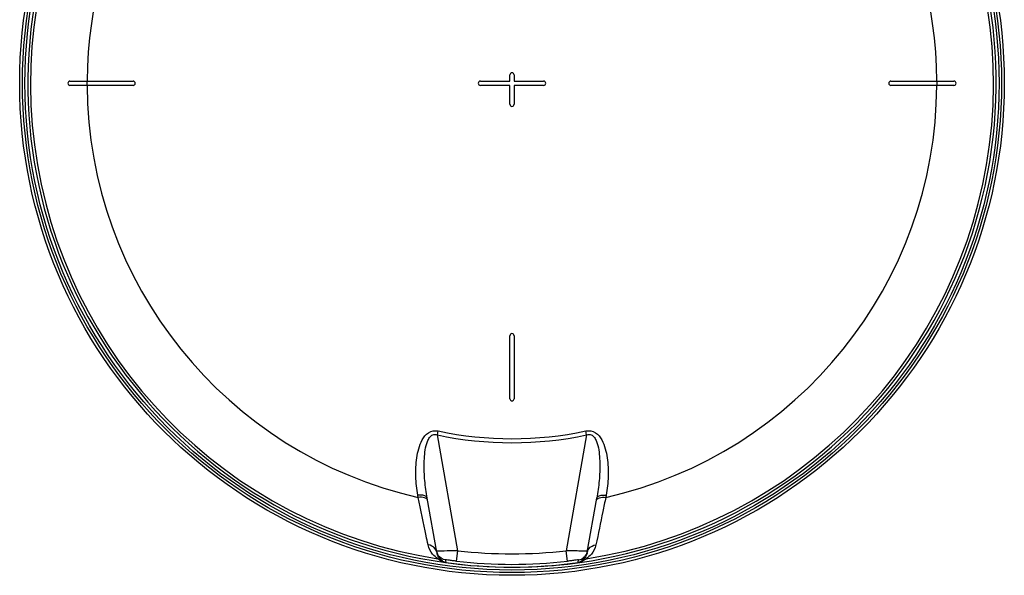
# Model space of a CAD drawing. Header units: millimetres. Extents: x 0 to 297, y 0 to 210.
# Tile 21 of 29: x 189 to 255, y 124 to 161. Entities that reach past the tile are written whole.
import ezdxf

# ---------------------------------------------------------------- set-up
doc = ezdxf.new("R2010")
doc.units = ezdxf.units.MM
doc.header["$LTSCALE"] = 16.335
doc.layers.get('0').update_dxf_attribs({"linetype": 'CONTINUOUS'})
doc.layers.add('08_SURFACES', color=7, linetype='CONTINUOUS')

msp = doc.modelspace()

# ---------------------------------------------------------------- linework, layer by layer
at = {"color": 9, "linetype": 'Continuous'}
for p, q in [((217.287, 133.068), (217.344, 133.334)), ((218.66, 125.283), (217.287, 133.068)), ((227.315, 133.068), (225.943, 125.283)), ((227.315, 133.068), (227.259, 133.334)), ((216.001, 128.867), (215.975, 129.015)), ((228.627, 129.015), (228.601, 128.867)), ((217.231, 125.242), (217.231, 125.242)), ((217.379, 125.249), (217.37, 125.249)), ((218.578, 124.581), (218.66, 125.283)), ((226.024, 124.581), (225.943, 125.283)), ((227.233, 125.249), (227.224, 125.249)), ((217.83, 124.664), (217.838, 124.62)), ((217.836, 124.631), (217.838, 124.62)), ((217.838, 124.62), (217.86, 124.496)), ((217.86, 124.496), (217.862, 124.485)), ((217.86, 124.496), (217.862, 124.485)), ((217.862, 124.485), (217.862, 124.485)), ((226.74, 124.485), (226.757, 124.58)), ((226.74, 124.485), (226.74, 124.485)), ((226.757, 124.58), (226.765, 124.621)), ((226.757, 124.58), (226.765, 124.621)), ((226.765, 124.621), (226.773, 124.664)), ((226.765, 124.621), (226.767, 124.631)), ((226.767, 124.631), (226.773, 124.664))]:
    msp.add_line(p, q, dxfattribs=at)
at = {"color": 7, "linetype": 'Continuous'}
for p, q in [((217.242, 125.181), (216.6, 128.823)), ((227.361, 125.181), (228.003, 128.823)), ((227.361, 125.181), (227.358, 125.168)), ((217.828, 124.49), (217.862, 124.485))]:
    msp.add_line(p, q, dxfattribs=at)
for radius in [33.08, 32.727]:
    msp.add_circle((222.301, 156.709), radius, dxfattribs=at)
at = {"color": 9, "linetype": 'Continuous'}
msp.add_circle((222.301, 156.709), 32.893, dxfattribs=at)
at = {"color": 7, "linetype": 'Continuous'}
for centre, radius, start, end in [((222.301, 156.709), 32.529, 262.15697, 262.09551), ((217.916, 125.363), 0.696, 190.01286, 195.05423), ((217.936, 125.368), 0.717, 195.07024, 205.97113), ((217.934, 125.367), 0.714, 205.96511, 210.02878)]:
    msp.add_arc(centre, radius, start, end, dxfattribs=at)
at = {"color": 9, "linetype": 'Continuous'}
for centre, radius, start, end in [((222.301, 156.709), 32.356, 113.58727, 261.13404), ((222.301, 156.709), 32.356, 278.86596, 66.41273), ((222.301, 156.709), 24.167, 258.02551, 281.97449), ((222.301, 156.709), 23.895, 258.02552, 281.97449), ((216.716, 125.088), 0.534, 10.04016, 19.29884), ((218.037, 125.321), 0.807, 190.00013, 191.32724), ((218.045, 125.323), 0.816, 191.34355, 199.58361), ((218.051, 125.325), 0.822, 199.57812, 201.00932), ((218.333, 96.242), 29.023, 91.57152, 91.88463), ((222.301, 156.709), 31.636, 263.39023, 276.60977), ((226.472, 102.604), 22.658, 88.09732, 88.29617), ((226.849, 113.93), 11.326, 87.87385, 88.05714), ((227.057, 119.464), 5.788, 87.45271, 87.89584), ((226.563, 125.322), 0.81, 346.18156, 349.03189), ((226.686, 125.363), 0.696, 344.94576, 349.98714), ((227.886, 125.088), 0.534, 160.70114, 169.95985), ((217.928, 125.363), 0.707, 210.03209, 211.54535), ((218.122, 125.186), 0.769, 224.86479, 227.5823), ((222.301, 156.709), 32.528, 262.15693, 277.84307), ((222.301, 156.709), 32.343, 263.39023, 276.60977), ((226.539, 125.943), 1.472, 277.83419, 277.96976), ((226.479, 125.187), 0.771, 312.61073, 315.13254)]:
    msp.add_arc(centre, radius, start, end, dxfattribs=at)
for points, knots in [([(215.975, 129.015), (215.903, 129.427), (215.812, 130.263), (215.849, 131.316), (216.014, 132.145), (216.239, 132.742), (216.64, 133.29), (217.126, 133.38), (217.344, 133.334)], [0, 0, 0, 0, 0.246511, 0.49364, 0.617804, 0.742618, 0.869098, 1, 1, 1, 1]), ([(216.6, 128.823), (216.531, 129.21), (216.427, 129.991), (216.383, 130.977), (216.426, 131.764), (216.499, 132.252), (216.614, 132.63), (216.742, 132.895), (216.969, 133.12), (217.193, 133.104), (217.287, 133.068)], [0, 0, 0, 0, 0.24961, 0.499267, 0.624122, 0.748871, 0.811251, 0.873638, 0.936138, 1, 1, 1, 1]), ([(227.259, 133.334), (227.476, 133.38), (227.963, 133.29), (228.364, 132.742), (228.588, 132.145), (228.753, 131.316), (228.791, 130.263), (228.7, 129.427), (228.627, 129.015)], [0, 0, 0, 0, 0.130887, 0.257393, 0.38221, 0.506372, 0.753496, 1, 1, 1, 1]), ([(227.315, 133.068), (227.409, 133.104), (227.633, 133.12), (227.86, 132.895), (227.988, 132.63), (228.103, 132.252), (228.177, 131.764), (228.22, 130.977), (228.176, 129.991), (228.071, 129.21), (228.003, 128.823)], [0, 0, 0, 0, 0.063812, 0.126362, 0.188762, 0.251144, 0.375892, 0.500745, 0.750396, 1, 1, 1, 1]), ([(216.6, 128.823), (216.593, 128.859), (216.515, 128.963), (216.28, 129.024), (216.087, 129.026), (215.975, 129.015)], [0, 0, 0, 0, 0.161009, 0.514231, 1, 1, 1, 1]), ([(228.003, 128.823), (228.009, 128.859), (228.088, 128.963), (228.322, 129.024), (228.516, 129.026), (228.627, 129.015)], [0, 0, 0, 0, 0.161009, 0.514231, 1, 1, 1, 1]), ([(216.529, 128.794), (216.498, 128.813), (216.33, 128.88), (216.144, 128.881), (216.001, 128.867)], [0, 0, 0, 0, 0.199818, 1, 1, 1, 1]), ([(216.657, 125.673), (216.615, 125.879), (216.399, 126.945), (216.18, 128.009), (216.001, 128.867)], [0, 0, 0, 0, 0.193487, 1, 1, 1, 1]), ([(228.601, 128.867), (228.535, 128.549), (228.314, 127.485), (228.097, 126.42), (227.945, 125.673)], [0, 0, 0, 0, 0.299318, 1, 1, 1, 1]), ([(228.074, 128.794), (228.105, 128.813), (228.272, 128.88), (228.459, 128.881), (228.601, 128.867)], [0, 0, 0, 0, 0.199818, 1, 1, 1, 1]), ([(217.314, 124.74), (217.192, 124.833), (216.884, 125.074), (216.703, 125.444), (216.657, 125.673)], [0, 0, 0, 0, 0.397742, 1, 1, 1, 1]), ([(217.237, 125.243), (217.235, 125.243), (217.234, 125.242), (217.232, 125.242), (217.231, 125.242)], [0, 0, 0, 0, 0.678194, 1, 1, 1, 1]), ([(217.281, 125.246), (217.272, 125.245), (217.257, 125.244), (217.242, 125.243), (217.237, 125.243)], [0, 0, 0, 0, 0.621085, 1, 1, 1, 1]), ([(217.37, 125.249), (217.353, 125.249), (217.324, 125.247), (217.294, 125.246), (217.281, 125.246)], [0, 0, 0, 0, 0.560276, 1, 1, 1, 1]), ([(218.66, 125.283), (218.553, 125.28), (218.179, 125.271), (217.805, 125.262), (217.537, 125.254)], [0, 0, 0, 0, 0.284404, 1, 1, 1, 1]), ([(227.145, 125.252), (227.069, 125.254), (226.668, 125.265), (226.267, 125.275), (225.943, 125.283)], [0, 0, 0, 0, 0.19083, 1, 1, 1, 1]), ([(227.35, 125.128), (227.321, 125.01), (227.232, 124.823), (227.079, 124.697), (227.026, 124.644)], [0, 0, 0, 0, 0.616482, 1, 1, 1, 1]), ([(227.945, 125.673), (227.899, 125.444), (227.718, 125.074), (227.41, 124.833), (227.288, 124.74)], [0, 0, 0, 0, 0.602373, 1, 1, 1, 1]), ([(227.372, 125.242), (227.372, 125.246), (227.339, 125.239), (227.328, 125.245), (227.314, 125.246)], [0, 0, 0, 0, 0.25064, 1, 1, 1, 1]), ([(217.577, 124.644), (217.56, 124.66), (217.432, 124.761), (217.333, 124.901), (217.283, 125.031)], [0, 0, 0, 0, 0.146897, 1, 1, 1, 1]), ([(217.767, 124.502), (217.7, 124.519), (217.538, 124.578), (217.393, 124.674), (217.314, 124.74)], [0, 0, 0, 0, 0.399904, 1, 1, 1, 1]), ([(217.862, 124.485), (217.841, 124.488), (217.796, 124.499), (217.753, 124.516), (217.731, 124.528)], [0, 0, 0, 0, 0.464959, 1, 1, 1, 1]), ([(217.828, 124.49), (217.816, 124.492), (217.796, 124.496), (217.775, 124.5), (217.767, 124.502)], [0, 0, 0, 0, 0.573206, 1, 1, 1, 1]), ([(218.578, 124.581), (218.485, 124.592), (218.318, 124.607), (218.065, 124.653), (217.957, 124.632), (217.826, 124.684), (217.83, 124.664)], [0, 0, 0, 0, 0.372921, 0.696586, 0.920371, 1, 1, 1, 1]), ([(226.773, 124.664), (226.776, 124.684), (226.645, 124.631), (226.538, 124.653), (226.284, 124.607), (226.117, 124.592), (226.024, 124.581)], [0, 0, 0, 0, 0.079736, 0.303788, 0.627303, 1, 1, 1, 1]), ([(227.001, 124.62), (226.99, 124.61), (226.917, 124.546), (226.825, 124.497), (226.744, 124.486)], [0, 0, 0, 0, 0.155406, 1, 1, 1, 1]), ([(227.288, 124.74), (227.265, 124.72), (227.115, 124.603), (226.933, 124.518), (226.775, 124.49)], [0, 0, 0, 0, 0.15669, 1, 1, 1, 1])]:
    msp.add_open_spline(points, degree=3, knots=knots, dxfattribs=at)
for points in [[(216.626, 128.673), (216.617, 128.724), (216.573, 128.768), (216.529, 128.794)], [(227.977, 128.673), (227.986, 128.724), (228.029, 128.768), (228.074, 128.794)], [(217.138, 125.418), (217.028, 125.562), (216.838, 125.655), (216.657, 125.673)], [(217.22, 125.264), (217.201, 125.319), (217.173, 125.371), (217.138, 125.418)], [(226.773, 124.664), (227.031, 124.7), (227.291, 124.93), (227.358, 125.182)], [(227.383, 125.264), (227.402, 125.319), (227.43, 125.371), (227.465, 125.418)], [(227.465, 125.418), (227.574, 125.562), (227.765, 125.655), (227.945, 125.673)], [(217.577, 124.644), (217.501, 124.69), (217.406, 124.737), (217.321, 124.715)], [(217.83, 124.664), (217.631, 124.692), (217.43, 124.822), (217.325, 124.994)], [(217.731, 124.528), (217.685, 124.552), (217.642, 124.583), (217.603, 124.618)], [(227.026, 124.644), (227.101, 124.69), (227.196, 124.737), (227.282, 124.715)]]:
    msp.add_open_spline(points, degree=3, dxfattribs=at)
at = {"layer": '08_SURFACES', "color": 7, "linetype": 'Continuous'}
for p, q in [((192.601, 156.851), (196.844, 156.851)), ((220.18, 156.851), (222.16, 156.851)), ((222.16, 156.851), (222.16, 157.275)), ((222.443, 157.275), (222.443, 156.851)), ((222.443, 156.851), (224.423, 156.851)), ((247.758, 156.851), (252.001, 156.851)), ((196.844, 156.568), (192.601, 156.568)), ((222.16, 156.568), (220.18, 156.568)), ((222.16, 155.295), (222.16, 156.568)), ((224.423, 156.568), (222.443, 156.568)), ((222.443, 156.568), (222.443, 155.295)), ((252.001, 156.568), (247.758, 156.568)), ((222.16, 135.495), (222.16, 139.738)), ((222.443, 139.738), (222.443, 135.495))]:
    msp.add_line(p, q, dxfattribs=at)
at = {"layer": '08_SURFACES', "color": 9, "linetype": 'Continuous'}
for radius, start, end in [(28.546, 118.25191, 179.71613), (28.546, 0.28387, 61.74809), (28.559, 179.71626, 180.28374), (28.559, 359.71626, 0.28374), (28.546, 180.28387, 257.24988), (28.546, 282.75012, 359.71613)]:
    msp.add_arc((222.301, 156.709), radius, start, end, dxfattribs=at)
at = {"layer": '08_SURFACES', "color": 7, "linetype": 'Continuous'}
for centre, start, end in [((192.601, 156.709), 90, 270), ((196.844, 156.709), 270, 90), ((220.18, 156.709), 90, 270), ((222.301, 157.275), 0, 180), ((224.423, 156.709), 270, 90), ((247.758, 156.709), 90, 270), ((252.001, 156.709), 270, 90), ((222.301, 155.295), 180, 360), ((222.301, 139.738), 0, 180), ((222.301, 135.495), 180, 360)]:
    msp.add_arc(centre, 0.141, start, end, dxfattribs=at)

doc.saveas('drawing.dxf')
